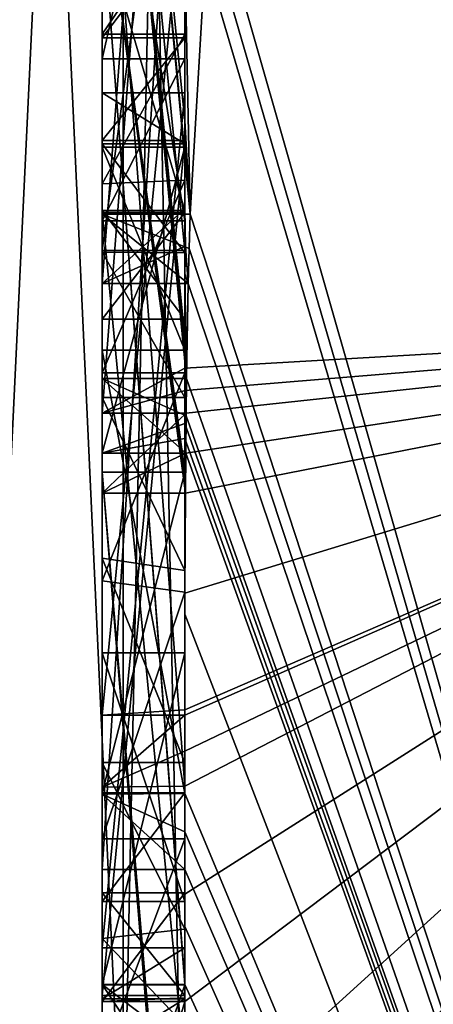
# Model space of a CAD drawing. Extents: x -23 to 700, y -1999 to -1.
# Tile 4 of 224: x -4.8 to -3.8, y -1989.21 to -1986.83. Entities that reach past the tile are written whole.
import ezdxf

# ---------------------------------------------------------------- set-up
doc = ezdxf.new("R2010")
doc.units = 0
doc.header["$LTSCALE"] = 5.485125
for name, color, linetype in [('1400', 7, 'CONTINUOUS'), ('1405', 7, 'CONTINUOUS'), ('1406', 7, 'CONTINUOUS'), ('1421', 7, 'CONTINUOUS'), ('1422', 7, 'CONTINUOUS'), ('1423', 7, 'CONTINUOUS'), ('1424', 7, 'CONTINUOUS'), ('1425', 7, 'CONTINUOUS'), ('1426', 7, 'CONTINUOUS'), ('1427', 7, 'CONTINUOUS'), ('1428', 7, 'CONTINUOUS'), ('1429', 7, 'CONTINUOUS'), ('1430', 7, 'CONTINUOUS'), ('1432', 7, 'CONTINUOUS'), ('1433', 7, 'CONTINUOUS'), ('1435', 7, 'CONTINUOUS'), ('1436', 7, 'CONTINUOUS'), ('1440', 7, 'CONTINUOUS'), ('1442', 7, 'CONTINUOUS'), ('1443', 7, 'CONTINUOUS'), ('1444', 7, 'CONTINUOUS'), ('1445', 7, 'CONTINUOUS'), ('1447', 7, 'CONTINUOUS'), ('1448', 7, 'CONTINUOUS'), ('1482', 7, 'CONTINUOUS'), ('1483', 7, 'CONTINUOUS'), ('1530', 7, 'CONTINUOUS'), ('1531', 7, 'CONTINUOUS'), ('1532', 7, 'CONTINUOUS'), ('1533', 7, 'CONTINUOUS'), ('1534', 7, 'CONTINUOUS'), ('1537', 7, 'CONTINUOUS'), ('1545', 7, 'CONTINUOUS'), ('1546', 7, 'CONTINUOUS'), ('1547', 7, 'CONTINUOUS'), ('1548', 7, 'CONTINUOUS'), ('1549', 7, 'CONTINUOUS'), ('1550', 7, 'CONTINUOUS'), ('1551', 7, 'CONTINUOUS'), ('1552', 7, 'CONTINUOUS'), ('1553', 7, 'CONTINUOUS'), ('1554', 7, 'CONTINUOUS'), ('1555', 7, 'CONTINUOUS'), ('1556', 7, 'CONTINUOUS'), ('1557', 7, 'CONTINUOUS'), ('1558', 7, 'CONTINUOUS'), ('1559', 7, 'CONTINUOUS'), ('1560', 7, 'CONTINUOUS'), ('1561', 7, 'CONTINUOUS'), ('1562', 7, 'CONTINUOUS'), ('1563', 7, 'CONTINUOUS'), ('1567', 7, 'CONTINUOUS'), ('1568', 7, 'CONTINUOUS'), ('1569', 7, 'CONTINUOUS'), ('1570', 7, 'CONTINUOUS'), ('1571', 7, 'CONTINUOUS'), ('1572', 7, 'CONTINUOUS')]:
    doc.layers.add(name, color=color, linetype=linetype)

msp = doc.modelspace()

# ---------------------------------------------------------------- linework, layer by layer
at = {"layer": '1400', "linetype": 'CONTINUOUS'}
for points in [[(-4.4, -1985.1824, 10.1674), (-4.4, -1982.471, 14.7638), (-4.4, -1990.0213, 1.6862), (-4.4, -1985.1824, 10.1674)], [(-4.4, -1987.9233, -5.4201), (-4.4, -1988.7004, -4.0741), (-4.4, -1982.471, -14.7638), (-4.4, -1987.9233, -5.4201)], [(-4.4, -1982.471, -14.7638), (-4.4, -1988.7004, -4.0741), (-4.4, -1990.0213, -1.6862), (-4.4, -1982.471, -14.7638)], [(-4.4, -1986.8623, -7.2577), (-4.4, -1987.9233, -5.4201), (-4.4, -1982.471, -14.7638), (-4.4, -1986.8623, -7.2577)], [(-4.4, -1986.5668, -7.7696), (-4.4, -1986.8623, -7.2577), (-4.4, -1982.471, -14.7638), (-4.4, -1986.5668, -7.7696)], [(-4.4, -1987.6713, 11.6044), (-4.4, -1983.1573, 15.9926), (-4.4, -1985.1824, 10.1674), (-4.4, -1987.6713, 11.6044)], [(-4.4, -1987.2856, -12.1078), (-4.4, -1985.5888, -9.4636), (-4.4, -1984.868, -10.712), (-4.4, -1987.2856, -12.1078)], [(-4.4, -1987.0722, -12.3725), (-4.4, -1985.0701, -11.2166), (-4.4, -1986.6649, -12.8527), (-4.4, -1987.0722, -12.3725)], [(-4.4, -1985.3536, 9.871), (-4.4, -1985.1824, 10.1674), (-4.4, -1990.0213, 1.6862), (-4.4, -1985.3536, 9.871)], [(-4.4, -1987.3864, 11.0446), (-4.4, -1985.3536, 9.871), (-4.4, -1985.8936, 8.9356), (-4.4, -1987.3864, 11.0446)], [(-4.4, -1985.8936, 8.9356), (-4.4, -1985.3536, 9.871), (-4.4, -1990.0213, 1.6862), (-4.4, -1985.8936, 8.9356)], [(-4.4, -1987.5981, -11.7025), (-4.4, -1985.5888, -9.4636), (-4.4, -1987.4432, -11.9061), (-4.4, -1987.5981, -11.7025)], [(-4.4, -1987.4432, -11.9061), (-4.4, -1985.5888, -9.4636), (-4.4, -1987.2856, -12.1078), (-4.4, -1987.4432, -11.9061)], [(-4.4, -1988.8863, -9.752), (-4.4, -1986.5668, -7.7696), (-4.4, -1985.7982, -9.1008), (-4.4, -1988.8863, -9.752)], [(-4.4, -1986.0881, 8.5986), (-4.4, -1985.8936, 8.9356), (-4.4, -1990.0213, 1.6862), (-4.4, -1986.0881, 8.5986)], [(-4.4, -1986.9225, -10.4447), (-4.4, -1987.3148, -9.7653), (-4.4, -1986.0428, -9.4851), (-4.4, -1986.9225, -10.4447)], [(-4.4, -1988.6844, 10.0976), (-4.4, -1986.0881, 8.5986), (-4.4, -1986.8713, 7.8502), (-4.4, -1988.6844, 10.0976)], [(-4.4, -1986.8713, 7.8502), (-4.4, -1986.0881, 8.5986), (-4.4, -1986.608, 7.6982), (-4.4, -1986.8713, 7.8502)], [(-4.4, -1986.608, 7.6982), (-4.4, -1986.0881, 8.5986), (-4.4, -1990.0213, 1.6862), (-4.4, -1986.608, 7.6982)], [(-4.4, -1987.9214, 11.2588), (-4.4, -1986.4607, 9.2163), (-4.4, -1988.4993, 10.3934), (-4.4, -1987.9214, 11.2588)], [(-4.4, -1989.158, -9.2656), (-4.4, -1986.5668, -7.7696), (-4.4, -1989.024, -9.5097), (-4.4, -1989.158, -9.2656)], [(-4.4, -1989.024, -9.5097), (-4.4, -1986.5668, -7.7696), (-4.4, -1988.8863, -9.752), (-4.4, -1989.024, -9.5097)], [(-4.4, -1987.2894, 6.5179), (-4.4, -1986.608, 7.6982), (-4.4, -1990.0213, 1.6862), (-4.4, -1987.2894, 6.5179)], [(-4.4, -1987.2164, -6.8471), (-4.4, -1987.9233, -5.4201), (-4.4, -1986.8623, -7.2577), (-4.4, -1987.2164, -6.8471)], [(-4.4, -1987.1201, 7.4194), (-4.4, -1988.6844, 10.0976), (-4.4, -1986.8713, 7.8502), (-4.4, -1987.1201, 7.4194)], [(-4.4, -1987.0044, -7.6196), (-4.4, -1989.0759, -8.8156), (-4.4, -1987.1278, -7.406), (-4.4, -1987.0044, -7.6196)], [(-4.4, -1988.9428, 9.0462), (-4.4, -1988.6844, 10.0976), (-4.4, -1987.1201, 7.4194), (-4.4, -1988.9428, 9.0462)], [(-4.4, -1989.1915, 8.6153), (-4.4, -1988.9428, 9.0462), (-4.4, -1987.1201, 7.4194), (-4.4, -1989.1915, 8.6153)], [(-4.4, -1987.1278, -7.406), (-4.4, -1989.0759, -8.8156), (-4.4, -1987.3925, -7.1131), (-4.4, -1987.1278, -7.406)], [(-4.4, -1987.1358, -10.6833), (-4.4, -1987.8058, -11.4205), (-4.4, -1987.6281, -9.8308), (-4.4, -1987.1358, -10.6833)], [(-4.4, -1987.6825, -6.6419), (-4.4, -1987.9233, -5.4201), (-4.4, -1987.2164, -6.8471), (-4.4, -1987.6825, -6.6419)], [(-4.4, -1987.5527, 6.67), (-4.4, -1987.2894, 6.5179), (-4.4, -1990.0213, 1.6862), (-4.4, -1987.5527, 6.67)], [(-4.4, -1987.2944, 7.1174), (-4.4, -1987.5527, 6.67), (-4.4, -1989.3659, 8.3134), (-4.4, -1987.2944, 7.1174)], [(-4.4, -1987.3925, -7.1131), (-4.4, -1989.0759, -8.8156), (-4.4, -1987.7428, -6.9829), (-4.4, -1987.3925, -7.1131)], [(-4.4, -1989.3659, 8.3134), (-4.4, -1987.5527, 6.67), (-4.4, -1990.0213, 1.6862), (-4.4, -1989.3659, 8.3134)], [(-4.4, -1987.6281, -9.8308), (-4.4, -1987.8058, -11.4205), (-4.4, -1988.2671, -10.7532), (-4.4, -1987.6281, -9.8308)], [(-4.4, -1988.7017, -10.0683), (-4.4, -1987.6281, -9.8308), (-4.4, -1988.2671, -10.7532), (-4.4, -1988.7017, -10.0683)], [(-4.4, -1988.2139, -6.6461), (-4.4, -1987.9233, -5.4201), (-4.4, -1987.6825, -6.6419), (-4.4, -1988.2139, -6.6461)], [(-4.4, -1987.7428, -6.9829), (-4.4, -1989.0759, -8.8156), (-4.4, -1988.1618, -7.0093), (-4.4, -1987.7428, -6.9829)], [(-4.4, -1988.2162, 10.8298), (-4.4, -1987.9214, 11.2588), (-4.4, -1988.4993, 10.3934), (-4.4, -1988.2162, 10.8298)], [(-4.4, -1990.2826, -6.7822), (-4.4, -1987.9233, -5.4201), (-4.4, -1989.9704, -7.5706), (-4.4, -1990.2826, -6.7822)], [(-4.4, -1989.9704, -7.5706), (-4.4, -1987.9233, -5.4201), (-4.4, -1989.3232, -7.2874), (-4.4, -1989.9704, -7.5706)], [(-4.4, -1989.3232, -7.2874), (-4.4, -1987.9233, -5.4201), (-4.4, -1988.8118, -6.8832), (-4.4, -1989.3232, -7.2874)], [(-4.4, -1988.8118, -6.8832), (-4.4, -1987.9233, -5.4201), (-4.4, -1988.2139, -6.6461), (-4.4, -1988.8118, -6.8832)], [(-4.4, -1988.1618, -7.0093), (-4.4, -1989.0759, -8.8156), (-4.4, -1988.6269, -7.2036), (-4.4, -1988.1618, -7.0093)], [(-4.4, -1988.3609, -5.2701), (-4.4, -1989.1656, -5.7347), (-4.4, -1988.9637, -4.2261), (-4.4, -1988.3609, -5.2701)], [(-4.4, -1988.6269, -7.2036), (-4.4, -1989.0759, -8.8156), (-4.4, -1989.0302, -7.509), (-4.4, -1988.6269, -7.2036)], [(-4.4, -1988.946, 9.648), (-4.4, -1988.6844, 10.0976), (-4.4, -1988.9428, 9.0462), (-4.4, -1988.946, 9.648)], [(-4.4, -1988.7004, -4.0741), (-4.4, -1988.9637, -4.2261), (-4.4, -1990.0213, -1.6862), (-4.4, -1988.7004, -4.0741)], [(-4.4, -1989.197, 9.193), (-4.4, -1988.946, 9.648), (-4.4, -1988.9428, 9.0462), (-4.4, -1989.197, 9.193)], [(-4.4, -1989.745, -4.7312), (-4.4, -1990.0083, -4.8832), (-4.4, -1988.9637, -4.2261), (-4.4, -1989.745, -4.7312)], [(-4.4, -1988.9637, -4.2261), (-4.4, -1990.0083, -4.8832), (-4.4, -1990.0213, -1.6862), (-4.4, -1988.9637, -4.2261)], [(-4.4, -1989.1656, -5.7347), (-4.4, -1989.745, -4.7312), (-4.4, -1988.9637, -4.2261), (-4.4, -1989.1656, -5.7347)], [(-4.4, -1989.0302, -7.509), (-4.4, -1989.0759, -8.8156), (-4.4, -1989.1992, -8.602), (-4.4, -1989.0302, -7.509)], [(-4.4, -1989.2635, -7.8578), (-4.4, -1989.0302, -7.509), (-4.4, -1989.1992, -8.602), (-4.4, -1989.2635, -7.8578)], [(-4.4, -1989.323, -8.2323), (-4.4, -1989.2635, -7.8578), (-4.4, -1989.1992, -8.602), (-4.4, -1989.323, -8.2323)]]:
    msp.add_3dface(points, dxfattribs=at)
at = {"layer": '1405', "linetype": 'CONTINUOUS'}
for points in [[(-2.1949, -1987.544, -15.544), (-4.4, -1972.1257, -19.4998), (-2.1949, -1972, -21.9825), (-2.1949, -1987.544, -15.544)], [(-4.4, -1979.6608, -17.9321), (-4.4, -1972.1257, -19.4998), (-2.1949, -1987.544, -15.544), (-4.4, -1979.6608, -17.9321)], [(-4.4, -1986.0038, -13.5699), (-4.4, -1979.6608, -17.9321), (-2.1949, -1987.544, -15.544), (-4.4, -1986.0038, -13.5699)], [(-4.3341, -1986.5125, -13.8636), (-4.4, -1986.0038, -13.5699), (-2.1949, -1987.544, -15.544), (-4.3341, -1986.5125, -13.8636)], [(-4.3429, -1986.5961, -13.7189), (-4.3341, -1986.5125, -13.8636), (-2.1949, -1993.9825), (-4.3429, -1986.5961, -13.7189)], [(-2.1949, -1993.9825), (-4.3341, -1986.5125, -13.8636), (-2.1949, -1987.544, -15.544), (-2.1949, -1993.9825)], [(-4.3508, -1986.6805, -13.5727), (-4.3429, -1986.5961, -13.7189), (-2.1949, -1993.9825), (-4.3508, -1986.6805, -13.5727)], [(-4.4, -1987.0722, -12.3725), (-4.4, -1986.6649, -12.8527), (-4.3867, -1987.2981, -12.5029), (-4.4, -1987.0722, -12.3725)], [(-4.4, -1986.6649, -12.8527), (-4.3508, -1986.6805, -13.5727), (-4.3867, -1987.2981, -12.5029), (-4.4, -1986.6649, -12.8527)], [(-4.3867, -1987.2981, -12.5029), (-4.3508, -1986.6805, -13.5727), (-2.1949, -1993.9825), (-4.3867, -1987.2981, -12.5029)], [(-4.3967, -1987.1853, -12.4378), (-4.4, -1987.0722, -12.3725), (-4.3867, -1987.2981, -12.5029), (-4.3967, -1987.1853, -12.4378)], [(-4.4, -1987.4432, -11.9061), (-4.4, -1987.2856, -12.1078), (-4.3979, -1987.376, -12.1599), (-4.4, -1987.4432, -11.9061)], [(-4.3893, -1987.3819, -12.3577), (-4.3867, -1987.2981, -12.5029), (-2.1949, -1993.9825), (-4.3893, -1987.3819, -12.3577)], [(-4.3915, -1987.4661, -12.212), (-4.4, -1987.4432, -11.9061), (-4.3979, -1987.376, -12.1599), (-4.3915, -1987.4661, -12.212)], [(-4.3915, -1987.4661, -12.212), (-4.3893, -1987.3819, -12.3577), (-2.1949, -1993.9825), (-4.3915, -1987.4661, -12.212)], [(-4.4, -1987.5981, -11.7025), (-4.4, -1987.4432, -11.9061), (-4.3989, -1987.6475, -11.7575), (-4.4, -1987.5981, -11.7025)], [(-4.4, -1987.4432, -11.9061), (-4.3915, -1987.4661, -12.212), (-4.3958, -1987.6968, -11.8124), (-4.4, -1987.4432, -11.9061)], [(-4.3989, -1987.6475, -11.7575), (-4.4, -1987.4432, -11.9061), (-4.3958, -1987.6968, -11.8124), (-4.3989, -1987.6475, -11.7575)], [(-4.3958, -1987.6968, -11.8124), (-4.3915, -1987.4661, -12.212), (-2.1949, -1993.9825), (-4.3958, -1987.6968, -11.8124)], [(-4.3969, -1987.787, -11.656), (-4.3958, -1987.6968, -11.8124), (-2.1949, -1993.9825), (-4.3969, -1987.787, -11.656)], [(-4.3978, -1987.8775, -11.4994), (-4.3969, -1987.787, -11.656), (-2.1949, -1993.9825), (-4.3978, -1987.8775, -11.4994)], [(-4.4, -1988.2671, -10.7532), (-4.4, -1987.8058, -11.4205), (-2.1949, -1993.9825), (-4.4, -1988.2671, -10.7532)], [(-4.4, -1987.8058, -11.4205), (-4.3995, -1987.8416, -11.46), (-2.1949, -1993.9825), (-4.4, -1987.8058, -11.4205)], [(-4.3995, -1987.8416, -11.46), (-4.3978, -1987.8775, -11.4994), (-2.1949, -1993.9825), (-4.3995, -1987.8416, -11.46)], [(-4.4, -1988.7017, -10.0683), (-4.4, -1988.2671, -10.7532), (-2.1949, -1993.9825), (-4.4, -1988.7017, -10.0683)], [(-4.4, -1988.7949, -9.9103), (-4.4, -1988.7017, -10.0683), (-2.1949, -1993.9825), (-4.4, -1988.7949, -9.9103)], [(-4.4, -1988.8863, -9.752), (-4.4, -1988.7949, -9.9103), (-2.1949, -1993.9825), (-4.4, -1988.8863, -9.752)], [(-4.4, -1989.024, -9.5097), (-4.4, -1988.8863, -9.752), (-2.1949, -1993.9825), (-4.4, -1989.024, -9.5097)], [(-4.4, -1989.158, -9.2656), (-4.4, -1989.024, -9.5097), (-4.4, -1989.1649, -9.2696), (-4.4, -1989.158, -9.2656)], [(-4.4, -1989.1649, -9.2696), (-4.4, -1989.024, -9.5097), (-2.1949, -1993.9825), (-4.4, -1989.1649, -9.2696)], [(-4.3999, -1989.3164, -9.0071), (-4.4, -1989.1649, -9.2696), (-2.1949, -1993.9825), (-4.3999, -1989.3164, -9.0071)]]:
    msp.add_3dface(points, dxfattribs=at)
at = {"layer": '1406', "linetype": 'CONTINUOUS'}
for points in [[(-2.1949, -1972, 21.9825), (-4.4, -1983.1573, 15.9926), (-2.1949, -1987.544, 15.544), (-2.1949, -1972, 21.9825)], [(-4.4, -1983.1573, 15.9926), (-4.4, -1987.6713, 11.6044), (-2.1949, -1987.544, 15.544), (-4.4, -1983.1573, 15.9926)], [(-4.4, -1988.2162, 10.8298), (-4.4, -1988.4993, 10.3934), (-2.1949, -1987.544, 15.544), (-4.4, -1988.2162, 10.8298)], [(-4.4, -1988.2162, 10.8298), (-2.1949, -1987.544, 15.544), (-4.3985, -1987.974, 11.3323), (-4.4, -1988.2162, 10.8298)], [(-2.1949, -1987.544, 15.544), (-4.4, -1987.6713, 11.6044), (-4.3992, -1987.7259, 11.6359), (-2.1949, -1987.544, 15.544)], [(-4.4, -1988.6844, 10.0976), (-4.4, -1988.946, 9.648), (-2.1949, -1987.544, 15.544), (-4.4, -1988.6844, 10.0976)], [(-4.4, -1988.6844, 10.0976), (-2.1949, -1987.544, 15.544), (-4.4, -1988.599, 10.2496), (-4.4, -1988.6844, 10.0976)], [(-2.1949, -1987.544, 15.544), (-4.4, -1988.946, 9.648), (-4.4, -1989.2061, 9.1982), (-2.1949, -1987.544, 15.544)], [(-4.4, -1991.0336, 4.2391), (-4.4, -1991.5), (-2.1949, -1987.544, 15.544), (-4.4, -1991.0336, 4.2391)], [(-4.4, -1991.0336, 4.2391), (-2.1949, -1987.544, 15.544), (-4.3979, -1989.8875, 8.0179), (-4.4, -1991.0336, 4.2391)], [(-4.4, -1991.5), (-3.7691, -1993.1602), (-2.1949, -1987.544, 15.544), (-4.4, -1991.5)], [(-4.3996, -1989.5472, 8.6073), (-2.1949, -1987.544, 15.544), (-4.4, -1989.2061, 9.1982), (-4.3996, -1989.5472, 8.6073)], [(-4.4, -1988.599, 10.2496), (-2.1949, -1987.544, 15.544), (-4.4, -1988.5119, 10.4006), (-4.4, -1988.599, 10.2496)], [(-4.4, -1988.5119, 10.4006), (-2.1949, -1987.544, 15.544), (-4.4, -1988.4993, 10.3934), (-4.4, -1988.5119, 10.4006)], [(-4.3979, -1989.8875, 8.0179), (-2.1949, -1987.544, 15.544), (-4.3996, -1989.5472, 8.6073), (-4.3979, -1989.8875, 8.0179)], [(-4.3969, -1987.7805, 11.6674), (-2.1949, -1987.544, 15.544), (-4.3992, -1987.7259, 11.6359), (-4.3969, -1987.7805, 11.6674)], [(-4.3985, -1987.974, 11.3323), (-2.1949, -1987.544, 15.544), (-4.3978, -1987.8771, 11.5), (-4.3985, -1987.974, 11.3323)], [(-4.3978, -1987.8771, 11.5), (-2.1949, -1987.544, 15.544), (-4.3969, -1987.7805, 11.6674), (-4.3978, -1987.8771, 11.5)], [(-4.4, -1987.9214, 11.2588), (-4.4, -1988.2162, 10.8298), (-4.3985, -1987.974, 11.3323), (-4.4, -1987.9214, 11.2588)], [(-4.3996, -1987.9477, 11.2955), (-4.4, -1987.9214, 11.2588), (-4.3985, -1987.974, 11.3323), (-4.3996, -1987.9477, 11.2955)], [(-4.4, -1989.2061, 9.1982), (-4.4, -1988.946, 9.648), (-4.4, -1989.197, 9.193), (-4.4, -1989.2061, 9.1982)]]:
    msp.add_3dface(points, dxfattribs=at)
at = {"layer": '1421', "linetype": 'CONTINUOUS'}
for points in [[(-4.6, -1987.7805, 11.6674), (-4.6, -1985.1824, 10.1674), (-4.6, -1985.3536, 9.871), (-4.6, -1987.7805, 11.6674)], [(-4.6, -1987.3864, 11.0446), (-4.6, -1987.7805, 11.6674), (-4.6, -1985.3536, 9.871), (-4.6, -1987.3864, 11.0446)], [(-4.6, -1986.4607, 9.2163), (-4.6, -1987.974, 11.3323), (-4.6, -1985.8936, 8.9356), (-4.6, -1986.4607, 9.2163)], [(-4.6, -1985.8936, 8.9356), (-4.6, -1987.974, 11.3323), (-4.6, -1987.3864, 11.0446), (-4.6, -1985.8936, 8.9356)], [(-4.6, -1988.5119, 10.4006), (-4.6, -1986.4607, 9.2163), (-4.6, -1986.0881, 8.5986), (-4.6, -1988.5119, 10.4006)], [(-4.6, -1988.6862, 10.0986), (-4.6, -1988.5119, 10.4006), (-4.6, -1986.0881, 8.5986), (-4.6, -1988.6862, 10.0986)], [(-4.6, -1986.608, 7.6982), (-4.6, -1987.2894, 6.5179), (-4.6, -1986.8713, 7.8502), (-4.6, -1986.608, 7.6982)], [(-4.6, -1986.8713, 7.8502), (-4.6, -1987.2894, 6.5179), (-4.6, -1987.1201, 7.4194), (-4.6, -1986.8713, 7.8502)], [(-4.6, -1987.2894, 6.5179), (-4.6, -1987.2944, 7.1174), (-4.6, -1987.1201, 7.4194), (-4.6, -1987.2894, 6.5179)], [(-4.6, -1987.1201, 7.4194), (-4.6, -1987.2944, 7.1174), (-4.6, -1989.1915, 8.6153), (-4.6, -1987.1201, 7.4194)], [(-4.6, -1987.5527, 6.67), (-4.6, -1987.2944, 7.1174), (-4.6, -1987.2894, 6.5179), (-4.6, -1987.5527, 6.67)], [(-4.6, -1987.2944, 7.1174), (-4.6, -1989.3659, 8.3134), (-4.6, -1989.1915, 8.6153), (-4.6, -1987.2944, 7.1174)], [(-4.6, -1987.974, 11.3323), (-4.6, -1987.7805, 11.6674), (-4.6, -1987.3864, 11.0446), (-4.6, -1987.974, 11.3323)], [(-4.6, -1989.2061, 9.1982), (-4.6, -1988.9428, 9.0462), (-4.6, -1989.1915, 8.6153), (-4.6, -1989.2061, 9.1982)], [(-4.6, -1989.3659, 8.3134), (-4.6, -1989.2061, 9.1982), (-4.6, -1989.1915, 8.6153), (-4.6, -1989.3659, 8.3134)], [(-4.6, -1989.8875, 8.0179), (-4.6, -1989.2061, 9.1982), (-4.6, -1989.6242, 7.8659), (-4.6, -1989.8875, 8.0179)], [(-4.6, -1989.6242, 7.8659), (-4.6, -1989.2061, 9.1982), (-4.6, -1989.3659, 8.3134), (-4.6, -1989.6242, 7.8659)]]:
    msp.add_3dface(points, dxfattribs=at)
at = {"layer": '1422', "linetype": 'CONTINUOUS'}
for points in [[(-4.4, -1987.1201, 7.4194), (-4.4, -1986.8713, 7.8502), (-4.6, -1987.1201, 7.4194), (-4.4, -1987.1201, 7.4194)], [(-4.4, -1986.8713, 7.8502), (-4.6, -1986.8713, 7.8502), (-4.6, -1987.1201, 7.4194), (-4.4, -1986.8713, 7.8502)]]:
    msp.add_3dface(points, dxfattribs=at)
at = {"layer": '1423', "linetype": 'CONTINUOUS'}
for points in [[(-4.4, -1989.1915, 8.6153), (-4.4, -1987.1201, 7.4194), (-4.6, -1989.1915, 8.6153), (-4.4, -1989.1915, 8.6153)], [(-4.4, -1987.1201, 7.4194), (-4.6, -1987.1201, 7.4194), (-4.6, -1989.1915, 8.6153), (-4.4, -1987.1201, 7.4194)]]:
    msp.add_3dface(points, dxfattribs=at)
at = {"layer": '1424', "linetype": 'CONTINUOUS'}
for points in [[(-4.4, -1988.9428, 9.0462), (-4.4, -1989.1915, 8.6153), (-4.6, -1988.9428, 9.0462), (-4.4, -1988.9428, 9.0462)], [(-4.6, -1988.9428, 9.0462), (-4.4, -1989.1915, 8.6153), (-4.6, -1989.1915, 8.6153), (-4.6, -1988.9428, 9.0462)]]:
    msp.add_3dface(points, dxfattribs=at)
at = {"layer": '1425', "linetype": 'CONTINUOUS'}
for points in [[(-4.4, -1989.197, 9.193), (-4.4, -1988.9428, 9.0462), (-4.6, -1989.2061, 9.1982), (-4.4, -1989.197, 9.193)], [(-4.4, -1988.9428, 9.0462), (-4.6, -1988.9428, 9.0462), (-4.6, -1989.2061, 9.1982), (-4.4, -1988.9428, 9.0462)], [(-4.4, -1989.2061, 9.1982), (-4.4, -1989.197, 9.193), (-4.6, -1989.2061, 9.1982), (-4.4, -1989.2061, 9.1982)]]:
    msp.add_3dface(points, dxfattribs=at)
at = {"layer": '1426', "linetype": 'CONTINUOUS'}
for points in [[(-4.3978, -1987.8771, 11.5), (-4.3969, -1987.7805, 11.6674), (-4.6, -1987.974, 11.3323), (-4.3978, -1987.8771, 11.5)], [(-4.3969, -1987.7805, 11.6674), (-4.6, -1987.7805, 11.6674), (-4.6, -1987.974, 11.3323), (-4.3969, -1987.7805, 11.6674)], [(-4.3985, -1987.974, 11.3323), (-4.3978, -1987.8771, 11.5), (-4.6, -1987.974, 11.3323), (-4.3985, -1987.974, 11.3323)]]:
    msp.add_3dface(points, dxfattribs=at)
at = {"layer": '1427', "linetype": 'CONTINUOUS'}
for points in [[(-4.4, -1986.4607, 9.2163), (-4.4, -1987.9214, 11.2588), (-4.6, -1986.4607, 9.2163), (-4.4, -1986.4607, 9.2163)], [(-4.4, -1987.9214, 11.2588), (-4.3996, -1987.9477, 11.2955), (-4.6, -1986.4607, 9.2163), (-4.4, -1987.9214, 11.2588)], [(-4.3996, -1987.9477, 11.2955), (-4.3985, -1987.974, 11.3323), (-4.6, -1986.4607, 9.2163), (-4.3996, -1987.9477, 11.2955)], [(-4.3985, -1987.974, 11.3323), (-4.6, -1987.974, 11.3323), (-4.6, -1986.4607, 9.2163), (-4.3985, -1987.974, 11.3323)]]:
    msp.add_3dface(points, dxfattribs=at)
at = {"layer": '1428', "linetype": 'CONTINUOUS'}
for points in [[(-4.4, -1988.4993, 10.3934), (-4.4, -1986.4607, 9.2163), (-4.6, -1988.5119, 10.4006), (-4.4, -1988.4993, 10.3934)], [(-4.4, -1986.4607, 9.2163), (-4.6, -1986.4607, 9.2163), (-4.6, -1988.5119, 10.4006), (-4.4, -1986.4607, 9.2163)], [(-4.4, -1988.5119, 10.4006), (-4.4, -1988.4993, 10.3934), (-4.6, -1988.5119, 10.4006), (-4.4, -1988.5119, 10.4006)]]:
    msp.add_3dface(points, dxfattribs=at)
at = {"layer": '1429', "linetype": 'CONTINUOUS'}
for points in [[(-4.4, -1988.599, 10.2496), (-4.4, -1988.5119, 10.4006), (-4.6, -1988.6862, 10.0986), (-4.4, -1988.599, 10.2496)], [(-4.4, -1988.5119, 10.4006), (-4.6, -1988.5119, 10.4006), (-4.6, -1988.6862, 10.0986), (-4.4, -1988.5119, 10.4006)], [(-4.4, -1988.6844, 10.0976), (-4.4, -1988.599, 10.2496), (-4.6, -1988.6862, 10.0986), (-4.4, -1988.6844, 10.0976)]]:
    msp.add_3dface(points, dxfattribs=at)
at = {"layer": '1430', "linetype": 'CONTINUOUS'}
for points in [[(-4.4, -1986.0881, 8.5986), (-4.4, -1988.6844, 10.0976), (-4.6, -1986.0881, 8.5986), (-4.4, -1986.0881, 8.5986)], [(-4.4, -1988.6844, 10.0976), (-4.6, -1988.6862, 10.0986), (-4.6, -1986.0881, 8.5986), (-4.4, -1988.6844, 10.0976)]]:
    msp.add_3dface(points, dxfattribs=at)
at = {"layer": '1432', "linetype": 'CONTINUOUS'}
for points in [[(-4.4, -1987.3864, 11.0446), (-4.4, -1985.8936, 8.9356), (-4.6, -1987.3864, 11.0446), (-4.4, -1987.3864, 11.0446)], [(-4.4, -1985.8936, 8.9356), (-4.6, -1985.8936, 8.9356), (-4.6, -1987.3864, 11.0446), (-4.4, -1985.8936, 8.9356)]]:
    msp.add_3dface(points, dxfattribs=at)
at = {"layer": '1433', "linetype": 'CONTINUOUS'}
for points in [[(-4.4, -1985.3536, 9.871), (-4.4, -1987.3864, 11.0446), (-4.6, -1985.3536, 9.871), (-4.4, -1985.3536, 9.871)], [(-4.4, -1987.3864, 11.0446), (-4.6, -1987.3864, 11.0446), (-4.6, -1985.3536, 9.871), (-4.4, -1987.3864, 11.0446)]]:
    msp.add_3dface(points, dxfattribs=at)
at = {"layer": '1435', "linetype": 'CONTINUOUS'}
for points in [[(-4.4, -1987.6713, 11.6044), (-4.4, -1985.1824, 10.1674), (-4.6, -1987.7805, 11.6674), (-4.4, -1987.6713, 11.6044)], [(-4.4, -1985.1824, 10.1674), (-4.6, -1985.1824, 10.1674), (-4.6, -1987.7805, 11.6674), (-4.4, -1985.1824, 10.1674)], [(-4.3992, -1987.7259, 11.6359), (-4.4, -1987.6713, 11.6044), (-4.6, -1987.7805, 11.6674), (-4.3992, -1987.7259, 11.6359)], [(-4.3969, -1987.7805, 11.6674), (-4.3992, -1987.7259, 11.6359), (-4.6, -1987.7805, 11.6674), (-4.3969, -1987.7805, 11.6674)]]:
    msp.add_3dface(points, dxfattribs=at)
at = {"layer": '1436', "linetype": 'CONTINUOUS'}
for points in [[(-4.6, -1987.4661, -12.212), (-4.6, -1984.868, -10.712), (-4.6, -1985.0701, -11.2166), (-4.6, -1987.4661, -12.212)], [(-4.6, -1987.2981, -12.5029), (-4.6, -1987.4661, -12.212), (-4.6, -1985.0701, -11.2166), (-4.6, -1987.2981, -12.5029)], [(-4.6, -1985.5888, -9.4636), (-4.6, -1987.6968, -11.8124), (-4.6, -1986.9225, -10.4447), (-4.6, -1985.5888, -9.4636)], [(-4.6, -1986.0428, -9.4851), (-4.6, -1985.5888, -9.4636), (-4.6, -1986.9225, -10.4447), (-4.6, -1986.0428, -9.4851)], [(-4.6, -1988.8863, -9.752), (-4.6, -1985.7982, -9.1008), (-4.6, -1988.7035, -10.0687), (-4.6, -1988.8863, -9.752)], [(-4.6, -1988.7035, -10.0687), (-4.6, -1985.7982, -9.1008), (-4.6, -1987.6281, -9.8308), (-4.6, -1988.7035, -10.0687)], [(-4.6, -1987.6281, -9.8308), (-4.6, -1985.7982, -9.1008), (-4.6, -1987.3148, -9.7653), (-4.6, -1987.6281, -9.8308)], [(-4.6, -1987.3148, -9.7653), (-4.6, -1985.7982, -9.1008), (-4.6, -1986.0428, -9.4851), (-4.6, -1987.3148, -9.7653)], [(-4.6, -1986.5668, -7.7696), (-4.6, -1989.1649, -9.2696), (-4.6, -1989.0759, -8.8156), (-4.6, -1986.5668, -7.7696)], [(-4.6, -1986.8623, -7.2577), (-4.6, -1986.5668, -7.7696), (-4.6, -1987.0044, -7.6196), (-4.6, -1986.8623, -7.2577)], [(-4.6, -1986.5668, -7.7696), (-4.6, -1989.0759, -8.8156), (-4.6, -1987.0044, -7.6196), (-4.6, -1986.5668, -7.7696)], [(-4.6, -1987.2248, -6.8404), (-4.6, -1986.8623, -7.2577), (-4.6, -1987.3909, -7.1138), (-4.6, -1987.2248, -6.8404)], [(-4.6, -1987.3909, -7.1138), (-4.6, -1986.8623, -7.2577), (-4.6, -1987.1278, -7.406), (-4.6, -1987.3909, -7.1138)], [(-4.6, -1987.1278, -7.406), (-4.6, -1986.8623, -7.2577), (-4.6, -1987.0044, -7.6196), (-4.6, -1987.1278, -7.406)], [(-4.6, -1987.1358, -10.6833), (-4.6, -1987.6281, -9.8308), (-4.6, -1986.9225, -10.4447), (-4.6, -1987.1358, -10.6833)], [(-4.6, -1987.6281, -9.8308), (-4.6, -1987.3148, -9.7653), (-4.6, -1986.9225, -10.4447), (-4.6, -1987.6281, -9.8308)], [(-4.6, -1987.6968, -11.8124), (-4.6, -1987.1358, -10.6833), (-4.6, -1986.9225, -10.4447), (-4.6, -1987.6968, -11.8124)], [(-4.6, -1987.8775, -11.4994), (-4.6, -1987.1358, -10.6833), (-4.6, -1987.6968, -11.8124), (-4.6, -1987.8775, -11.4994)], [(-4.6, -1987.6825, -6.6419), (-4.6, -1987.2248, -6.8404), (-4.6, -1988.1316, -7.0018), (-4.6, -1987.6825, -6.6419)], [(-4.6, -1988.1316, -7.0018), (-4.6, -1987.2248, -6.8404), (-4.6, -1987.7428, -6.9829), (-4.6, -1988.1316, -7.0018)], [(-4.6, -1987.7428, -6.9829), (-4.6, -1987.2248, -6.8404), (-4.6, -1987.3909, -7.1138), (-4.6, -1987.7428, -6.9829)], [(-4.6, -1988.1869, -6.6399), (-4.6, -1987.6825, -6.6419), (-4.6, -1989.346, -7.3126), (-4.6, -1988.1869, -6.6399)], [(-4.6, -1989.346, -7.3126), (-4.6, -1987.6825, -6.6419), (-4.6, -1989.5904, -7.7501), (-4.6, -1989.346, -7.3126)], [(-4.6, -1989.5904, -7.7501), (-4.6, -1987.6825, -6.6419), (-4.6, -1988.6269, -7.2036), (-4.6, -1989.5904, -7.7501)], [(-4.6, -1988.6269, -7.2036), (-4.6, -1987.6825, -6.6419), (-4.6, -1988.1316, -7.0018), (-4.6, -1988.6269, -7.2036)], [(-4.6, -1987.9233, -5.4201), (-4.6, -1990.5214, -6.9201), (-4.6, -1990.4324, -6.4661), (-4.6, -1987.9233, -5.4201)], [(-4.6, -1988.7004, -4.0741), (-4.6, -1987.9233, -5.4201), (-4.6, -1988.9637, -4.2261), (-4.6, -1988.7004, -4.0741)], [(-4.6, -1988.9637, -4.2261), (-4.6, -1987.9233, -5.4201), (-4.6, -1988.3609, -5.2701), (-4.6, -1988.9637, -4.2261)], [(-4.6, -1988.3609, -5.2701), (-4.6, -1987.9233, -5.4201), (-4.6, -1989.1656, -5.7347), (-4.6, -1988.3609, -5.2701)], [(-4.6, -1989.1656, -5.7347), (-4.6, -1987.9233, -5.4201), (-4.6, -1989.4289, -5.8867), (-4.6, -1989.1656, -5.7347)], [(-4.6, -1989.4289, -5.8867), (-4.6, -1987.9233, -5.4201), (-4.6, -1990.4324, -6.4661), (-4.6, -1989.4289, -5.8867)], [(-4.6, -1988.8118, -6.8832), (-4.6, -1988.1869, -6.6399), (-4.6, -1989.346, -7.3126), (-4.6, -1988.8118, -6.8832)], [(-4.6, -1989.0535, -7.5329), (-4.6, -1989.5904, -7.7501), (-4.6, -1988.6269, -7.2036), (-4.6, -1989.0535, -7.5329)], [(-4.6, -1989.2635, -7.8578), (-4.6, -1989.5904, -7.7501), (-4.6, -1989.0535, -7.5329), (-4.6, -1989.2635, -7.8578)], [(-4.6, -1989.1649, -9.2696), (-4.6, -1989.4678, -8.7448), (-4.6, -1989.0759, -8.8156), (-4.6, -1989.1649, -9.2696)], [(-4.6, -1989.0759, -8.8156), (-4.6, -1989.4678, -8.7448), (-4.6, -1989.1992, -8.602), (-4.6, -1989.0759, -8.8156)], [(-4.6, -1989.745, -4.7312), (-4.6, -1989.1656, -5.7347), (-4.6, -1990.0083, -4.8832), (-4.6, -1989.745, -4.7312)], [(-4.6, -1990.0083, -4.8832), (-4.6, -1989.1656, -5.7347), (-4.6, -1989.4289, -5.8867), (-4.6, -1990.0083, -4.8832)], [(-4.6, -1989.1992, -8.602), (-4.6, -1989.4678, -8.7448), (-4.6, -1989.324, -8.2239), (-4.6, -1989.1992, -8.602)]]:
    msp.add_3dface(points, dxfattribs=at)
at = {"layer": '1440', "linetype": 'CONTINUOUS'}
for points in [[(-4.4, -1987.2856, -12.1078), (-4.4, -1984.868, -10.712), (-4.6, -1987.4661, -12.212), (-4.4, -1987.2856, -12.1078)], [(-4.4, -1984.868, -10.712), (-4.6, -1984.868, -10.712), (-4.6, -1987.4661, -12.212), (-4.4, -1984.868, -10.712)], [(-4.3979, -1987.376, -12.1599), (-4.4, -1987.2856, -12.1078), (-4.6, -1987.4661, -12.212), (-4.3979, -1987.376, -12.1599)], [(-4.3915, -1987.4661, -12.212), (-4.3979, -1987.376, -12.1599), (-4.6, -1987.4661, -12.212), (-4.3915, -1987.4661, -12.212)]]:
    msp.add_3dface(points, dxfattribs=at)
at = {"layer": '1442', "linetype": 'CONTINUOUS'}
for points in [[(-4.4, -1988.8863, -9.752), (-4.4, -1985.7982, -9.1008), (-4.6, -1988.8863, -9.752), (-4.4, -1988.8863, -9.752)], [(-4.4, -1985.7982, -9.1008), (-4.6, -1985.7982, -9.1008), (-4.6, -1988.8863, -9.752), (-4.4, -1985.7982, -9.1008)]]:
    msp.add_3dface(points, dxfattribs=at)
at = {"layer": '1443', "linetype": 'CONTINUOUS'}
for points in [[(-4.4, -1987.2164, -6.8471), (-4.4, -1986.8623, -7.2577), (-4.6, -1987.2248, -6.8404), (-4.4, -1987.2164, -6.8471)], [(-4.4, -1986.8623, -7.2577), (-4.6, -1986.8623, -7.2577), (-4.6, -1987.2248, -6.8404), (-4.4, -1986.8623, -7.2577)], [(-4.4, -1987.6825, -6.6419), (-4.4, -1987.2164, -6.8471), (-4.6, -1987.6825, -6.6419), (-4.4, -1987.6825, -6.6419)], [(-4.4, -1987.2164, -6.8471), (-4.6, -1987.2248, -6.8404), (-4.6, -1987.6825, -6.6419), (-4.4, -1987.2164, -6.8471)]]:
    msp.add_3dface(points, dxfattribs=at)
at = {"layer": '1444', "linetype": 'CONTINUOUS'}
for points in [[(-4.4, -1988.2139, -6.6461), (-4.4, -1987.6825, -6.6419), (-4.6, -1988.1869, -6.6399), (-4.4, -1988.2139, -6.6461)], [(-4.4, -1987.6825, -6.6419), (-4.6, -1987.6825, -6.6419), (-4.6, -1988.1869, -6.6399), (-4.4, -1987.6825, -6.6419)], [(-4.4, -1988.2139, -6.6461), (-4.6, -1988.1869, -6.6399), (-4.6, -1988.8118, -6.8832), (-4.4, -1988.2139, -6.6461)], [(-4.4, -1988.8118, -6.8832), (-4.4, -1988.2139, -6.6461), (-4.6, -1988.8118, -6.8832), (-4.4, -1988.8118, -6.8832)]]:
    msp.add_3dface(points, dxfattribs=at)
at = {"layer": '1445', "linetype": 'CONTINUOUS'}
for points in [[(-4.4, -1989.3232, -7.2874), (-4.4, -1988.8118, -6.8832), (-4.6, -1989.346, -7.3126), (-4.4, -1989.3232, -7.2874)], [(-4.4, -1988.8118, -6.8832), (-4.6, -1988.8118, -6.8832), (-4.6, -1989.346, -7.3126), (-4.4, -1988.8118, -6.8832)]]:
    msp.add_3dface(points, dxfattribs=at)
at = {"layer": '1447', "linetype": 'CONTINUOUS'}
for points in [[(-4.4, -1989.1649, -9.2696), (-4.3999, -1989.3164, -9.0071), (-4.6, -1989.1649, -9.2696), (-4.4, -1989.1649, -9.2696)], [(-4.3999, -1989.3164, -9.0071), (-4.3998, -1989.4678, -8.7448), (-4.6, -1989.1649, -9.2696), (-4.3999, -1989.3164, -9.0071)], [(-4.6, -1989.1649, -9.2696), (-4.3998, -1989.4678, -8.7448), (-4.6, -1989.4678, -8.7448), (-4.6, -1989.1649, -9.2696)]]:
    msp.add_3dface(points, dxfattribs=at)
at = {"layer": '1448', "linetype": 'CONTINUOUS'}
for points in [[(-4.4, -1986.5668, -7.7696), (-4.4, -1989.158, -9.2656), (-4.6, -1986.5668, -7.7696), (-4.4, -1986.5668, -7.7696)], [(-4.4, -1989.158, -9.2656), (-4.4, -1989.1649, -9.2696), (-4.6, -1986.5668, -7.7696), (-4.4, -1989.158, -9.2656)], [(-4.4, -1989.1649, -9.2696), (-4.6, -1989.1649, -9.2696), (-4.6, -1986.5668, -7.7696), (-4.4, -1989.1649, -9.2696)]]:
    msp.add_3dface(points, dxfattribs=at)
at = {"layer": '1482', "linetype": 'CONTINUOUS'}
for points in [[(-4.9, -1989.5332, -1.5315), (-4.9, -1982.093, -14.4185), (-4.549, -1982.2017, -14.518), (-4.9, -1989.5332, -1.5315)], [(-4.549, -1989.6738, -1.5759), (-4.9, -1989.5332, -1.5315), (-4.549, -1982.2017, -14.518), (-4.549, -1989.6738, -1.5759)], [(-4.4, -1982.471, -14.7638), (-4.549, -1989.6738, -1.5759), (-4.549, -1982.2017, -14.518), (-4.4, -1982.471, -14.7638)], [(-4.4, -1982.471, -14.7638), (-4.4, -1990.0213, -1.6862), (-4.549, -1989.6738, -1.5759), (-4.4, -1982.471, -14.7638)]]:
    msp.add_3dface(points, dxfattribs=at)
at = {"layer": '1483', "linetype": 'CONTINUOUS'}
for points in [[(-4.9, -1982.093, 14.4185), (-4.9, -1989.5332, 1.5315), (-4.549, -1989.6738, 1.5759), (-4.9, -1982.093, 14.4185)], [(-4.549, -1982.2017, 14.518), (-4.9, -1982.093, 14.4185), (-4.549, -1989.6738, 1.5759), (-4.549, -1982.2017, 14.518)], [(-4.4, -1990.0213, 1.6862), (-4.4, -1982.471, 14.7638), (-4.549, -1982.2017, 14.518), (-4.4, -1990.0213, 1.6862)], [(-4.4, -1990.0213, 1.6862), (-4.549, -1982.2017, 14.518), (-4.549, -1989.6738, 1.5759), (-4.4, -1990.0213, 1.6862)]]:
    msp.add_3dface(points, dxfattribs=at)
at = {"layer": '1530', "linetype": 'CONTINUOUS'}
for points in [[(-4.4, -1986.8713, 7.8502), (-4.4, -1986.608, 7.6982), (-4.6, -1986.8713, 7.8502), (-4.4, -1986.8713, 7.8502)], [(-4.4, -1986.608, 7.6982), (-4.6, -1986.608, 7.6982), (-4.6, -1986.8713, 7.8502), (-4.4, -1986.608, 7.6982)]]:
    msp.add_3dface(points, dxfattribs=at)
at = {"layer": '1531', "linetype": 'CONTINUOUS'}
for points in [[(-4.4, -1986.608, 7.6982), (-4.4, -1987.2894, 6.5179), (-4.6, -1986.608, 7.6982), (-4.4, -1986.608, 7.6982)], [(-4.4, -1987.2894, 6.5179), (-4.6, -1987.2894, 6.5179), (-4.6, -1986.608, 7.6982), (-4.4, -1987.2894, 6.5179)]]:
    msp.add_3dface(points, dxfattribs=at)
at = {"layer": '1532', "linetype": 'CONTINUOUS'}
for points in [[(-4.4, -1987.2894, 6.5179), (-4.4, -1987.5527, 6.67), (-4.6, -1987.2894, 6.5179), (-4.4, -1987.2894, 6.5179)], [(-4.4, -1987.5527, 6.67), (-4.6, -1987.5527, 6.67), (-4.6, -1987.2894, 6.5179), (-4.4, -1987.5527, 6.67)]]:
    msp.add_3dface(points, dxfattribs=at)
at = {"layer": '1533', "linetype": 'CONTINUOUS'}
for points in [[(-4.4, -1987.5527, 6.67), (-4.4, -1987.2944, 7.1174), (-4.6, -1987.5527, 6.67), (-4.4, -1987.5527, 6.67)], [(-4.4, -1987.2944, 7.1174), (-4.6, -1987.2944, 7.1174), (-4.6, -1987.5527, 6.67), (-4.4, -1987.2944, 7.1174)]]:
    msp.add_3dface(points, dxfattribs=at)
at = {"layer": '1534', "linetype": 'CONTINUOUS'}
for points in [[(-4.4, -1987.2944, 7.1174), (-4.4, -1989.3659, 8.3134), (-4.6, -1987.2944, 7.1174), (-4.4, -1987.2944, 7.1174)], [(-4.4, -1989.3659, 8.3134), (-4.6, -1989.3659, 8.3134), (-4.6, -1987.2944, 7.1174), (-4.4, -1989.3659, 8.3134)]]:
    msp.add_3dface(points, dxfattribs=at)
at = {"layer": '1537', "linetype": 'CONTINUOUS'}
for points in [[(-4.3996, -1989.5472, 8.6073), (-4.4, -1989.2061, 9.1982), (-4.6, -1989.8875, 8.0179), (-4.3996, -1989.5472, 8.6073)], [(-4.4, -1989.2061, 9.1982), (-4.6, -1989.2061, 9.1982), (-4.6, -1989.8875, 8.0179), (-4.4, -1989.2061, 9.1982)]]:
    msp.add_3dface(points, dxfattribs=at)
at = {"layer": '1545', "linetype": 'CONTINUOUS'}
for points in [[(-4.4, -1985.0701, -11.2166), (-4.4, -1987.0722, -12.3725), (-4.6, -1985.0701, -11.2166), (-4.4, -1985.0701, -11.2166)], [(-4.4, -1987.0722, -12.3725), (-4.3967, -1987.1853, -12.4378), (-4.6, -1985.0701, -11.2166), (-4.4, -1987.0722, -12.3725)], [(-4.3967, -1987.1853, -12.4378), (-4.3867, -1987.2981, -12.5029), (-4.6, -1985.0701, -11.2166), (-4.3967, -1987.1853, -12.4378)], [(-4.3867, -1987.2981, -12.5029), (-4.6, -1987.2981, -12.5029), (-4.6, -1985.0701, -11.2166), (-4.3867, -1987.2981, -12.5029)]]:
    msp.add_3dface(points, dxfattribs=at)
at = {"layer": '1546', "linetype": 'CONTINUOUS'}
for points in [[(-4.3867, -1987.2981, -12.5029), (-4.3893, -1987.3819, -12.3577), (-4.6, -1987.2981, -12.5029), (-4.3867, -1987.2981, -12.5029)], [(-4.3893, -1987.3819, -12.3577), (-4.3915, -1987.4661, -12.212), (-4.6, -1987.2981, -12.5029), (-4.3893, -1987.3819, -12.3577)], [(-4.3915, -1987.4661, -12.212), (-4.6, -1987.4661, -12.212), (-4.6, -1987.2981, -12.5029), (-4.3915, -1987.4661, -12.212)]]:
    msp.add_3dface(points, dxfattribs=at)
at = {"layer": '1547', "linetype": 'CONTINUOUS'}
for points in [[(-4.4, -1985.5888, -9.4636), (-4.4, -1987.5981, -11.7025), (-4.6, -1985.5888, -9.4636), (-4.4, -1985.5888, -9.4636)], [(-4.4, -1987.5981, -11.7025), (-4.3989, -1987.6475, -11.7575), (-4.6, -1985.5888, -9.4636), (-4.4, -1987.5981, -11.7025)], [(-4.3989, -1987.6475, -11.7575), (-4.3958, -1987.6968, -11.8124), (-4.6, -1985.5888, -9.4636), (-4.3989, -1987.6475, -11.7575)], [(-4.3958, -1987.6968, -11.8124), (-4.6, -1987.6968, -11.8124), (-4.6, -1985.5888, -9.4636), (-4.3958, -1987.6968, -11.8124)]]:
    msp.add_3dface(points, dxfattribs=at)
at = {"layer": '1548', "linetype": 'CONTINUOUS'}
for points in [[(-4.3958, -1987.6968, -11.8124), (-4.3969, -1987.787, -11.656), (-4.6, -1987.6968, -11.8124), (-4.3958, -1987.6968, -11.8124)], [(-4.3969, -1987.787, -11.656), (-4.3978, -1987.8775, -11.4994), (-4.6, -1987.6968, -11.8124), (-4.3969, -1987.787, -11.656)], [(-4.3978, -1987.8775, -11.4994), (-4.6, -1987.8775, -11.4994), (-4.6, -1987.6968, -11.8124), (-4.3978, -1987.8775, -11.4994)]]:
    msp.add_3dface(points, dxfattribs=at)
at = {"layer": '1549', "linetype": 'CONTINUOUS'}
for points in [[(-4.4, -1987.8058, -11.4205), (-4.4, -1987.1358, -10.6833), (-4.6, -1987.8775, -11.4994), (-4.4, -1987.8058, -11.4205)], [(-4.4, -1987.1358, -10.6833), (-4.6, -1987.1358, -10.6833), (-4.6, -1987.8775, -11.4994), (-4.4, -1987.1358, -10.6833)], [(-4.3995, -1987.8416, -11.46), (-4.4, -1987.8058, -11.4205), (-4.6, -1987.8775, -11.4994), (-4.3995, -1987.8416, -11.46)], [(-4.3978, -1987.8775, -11.4994), (-4.3995, -1987.8416, -11.46), (-4.6, -1987.8775, -11.4994), (-4.3978, -1987.8775, -11.4994)]]:
    msp.add_3dface(points, dxfattribs=at)
at = {"layer": '1550', "linetype": 'CONTINUOUS'}
for points in [[(-4.4, -1987.1358, -10.6833), (-4.4, -1987.6281, -9.8308), (-4.6, -1987.1358, -10.6833), (-4.4, -1987.1358, -10.6833)], [(-4.4, -1987.6281, -9.8308), (-4.6, -1987.6281, -9.8308), (-4.6, -1987.1358, -10.6833), (-4.4, -1987.6281, -9.8308)]]:
    msp.add_3dface(points, dxfattribs=at)
at = {"layer": '1551', "linetype": 'CONTINUOUS'}
for points in [[(-4.4, -1987.6281, -9.8308), (-4.4, -1988.7017, -10.0683), (-4.6, -1987.6281, -9.8308), (-4.4, -1987.6281, -9.8308)], [(-4.4, -1988.7017, -10.0683), (-4.6, -1988.7035, -10.0687), (-4.6, -1987.6281, -9.8308), (-4.4, -1988.7017, -10.0683)]]:
    msp.add_3dface(points, dxfattribs=at)
at = {"layer": '1552', "linetype": 'CONTINUOUS'}
for points in [[(-4.4, -1988.7017, -10.0683), (-4.4, -1988.7949, -9.9103), (-4.6, -1988.7035, -10.0687), (-4.4, -1988.7017, -10.0683)], [(-4.4, -1988.7949, -9.9103), (-4.4, -1988.8863, -9.752), (-4.6, -1988.7035, -10.0687), (-4.4, -1988.7949, -9.9103)], [(-4.4, -1988.8863, -9.752), (-4.6, -1988.8863, -9.752), (-4.6, -1988.7035, -10.0687), (-4.4, -1988.8863, -9.752)]]:
    msp.add_3dface(points, dxfattribs=at)
at = {"layer": '1553', "linetype": 'CONTINUOUS'}
for points in [[(-4.4, -1987.3148, -9.7653), (-4.4, -1986.9225, -10.4447), (-4.6, -1987.3148, -9.7653), (-4.4, -1987.3148, -9.7653)], [(-4.6, -1987.3148, -9.7653), (-4.4, -1986.9225, -10.4447), (-4.6, -1986.9225, -10.4447), (-4.6, -1987.3148, -9.7653)]]:
    msp.add_3dface(points, dxfattribs=at)
at = {"layer": '1554', "linetype": 'CONTINUOUS'}
for points in [[(-4.4, -1986.9225, -10.4447), (-4.4, -1986.0428, -9.4851), (-4.6, -1986.9225, -10.4447), (-4.4, -1986.9225, -10.4447)], [(-4.4, -1986.0428, -9.4851), (-4.6, -1986.0428, -9.4851), (-4.6, -1986.9225, -10.4447), (-4.4, -1986.0428, -9.4851)]]:
    msp.add_3dface(points, dxfattribs=at)
at = {"layer": '1555', "linetype": 'CONTINUOUS'}
for points in [[(-4.4, -1986.0428, -9.4851), (-4.4, -1987.3148, -9.7653), (-4.6, -1986.0428, -9.4851), (-4.4, -1986.0428, -9.4851)], [(-4.4, -1987.3148, -9.7653), (-4.6, -1987.3148, -9.7653), (-4.6, -1986.0428, -9.4851), (-4.4, -1987.3148, -9.7653)]]:
    msp.add_3dface(points, dxfattribs=at)
at = {"layer": '1556', "linetype": 'CONTINUOUS'}
for points in [[(-4.4, -1986.8623, -7.2577), (-4.4, -1986.5668, -7.7696), (-4.6, -1986.8623, -7.2577), (-4.4, -1986.8623, -7.2577)], [(-4.4, -1986.5668, -7.7696), (-4.6, -1986.5668, -7.7696), (-4.6, -1986.8623, -7.2577), (-4.4, -1986.5668, -7.7696)]]:
    msp.add_3dface(points, dxfattribs=at)
at = {"layer": '1557', "linetype": 'CONTINUOUS'}
for points in [[(-4.4, -1989.0759, -8.8156), (-4.4, -1987.0044, -7.6196), (-4.6, -1989.0759, -8.8156), (-4.4, -1989.0759, -8.8156)], [(-4.6, -1989.0759, -8.8156), (-4.4, -1987.0044, -7.6196), (-4.6, -1987.0044, -7.6196), (-4.6, -1989.0759, -8.8156)]]:
    msp.add_3dface(points, dxfattribs=at)
at = {"layer": '1558', "linetype": 'CONTINUOUS'}
for points in [[(-4.4, -1987.0044, -7.6196), (-4.4, -1987.1278, -7.406), (-4.6, -1987.0044, -7.6196), (-4.4, -1987.0044, -7.6196)], [(-4.4, -1987.1278, -7.406), (-4.6, -1987.1278, -7.406), (-4.6, -1987.0044, -7.6196), (-4.4, -1987.1278, -7.406)]]:
    msp.add_3dface(points, dxfattribs=at)
at = {"layer": '1559', "linetype": 'CONTINUOUS'}
for points in [[(-4.4, -1987.1278, -7.406), (-4.4, -1987.3925, -7.1131), (-4.6, -1987.1278, -7.406), (-4.4, -1987.1278, -7.406)], [(-4.4, -1987.3925, -7.1131), (-4.6, -1987.3909, -7.1138), (-4.6, -1987.1278, -7.406), (-4.4, -1987.3925, -7.1131)], [(-4.4, -1987.3925, -7.1131), (-4.4, -1987.7428, -6.9829), (-4.6, -1987.3909, -7.1138), (-4.4, -1987.3925, -7.1131)], [(-4.4, -1987.7428, -6.9829), (-4.6, -1987.7428, -6.9829), (-4.6, -1987.3909, -7.1138), (-4.4, -1987.7428, -6.9829)]]:
    msp.add_3dface(points, dxfattribs=at)
at = {"layer": '1560', "linetype": 'CONTINUOUS'}
for points in [[(-4.4, -1987.7428, -6.9829), (-4.4, -1988.1618, -7.0093), (-4.6, -1987.7428, -6.9829), (-4.4, -1987.7428, -6.9829)], [(-4.4, -1988.1618, -7.0093), (-4.6, -1988.1316, -7.0018), (-4.6, -1987.7428, -6.9829), (-4.4, -1988.1618, -7.0093)], [(-4.4, -1988.1618, -7.0093), (-4.4, -1988.6269, -7.2036), (-4.6, -1988.1316, -7.0018), (-4.4, -1988.1618, -7.0093)], [(-4.4, -1988.6269, -7.2036), (-4.6, -1988.6269, -7.2036), (-4.6, -1988.1316, -7.0018), (-4.4, -1988.6269, -7.2036)]]:
    msp.add_3dface(points, dxfattribs=at)
at = {"layer": '1561', "linetype": 'CONTINUOUS'}
for points in [[(-4.4, -1988.6269, -7.2036), (-4.4, -1989.0302, -7.509), (-4.6, -1988.6269, -7.2036), (-4.4, -1988.6269, -7.2036)], [(-4.4, -1989.0302, -7.509), (-4.6, -1989.0535, -7.5329), (-4.6, -1988.6269, -7.2036), (-4.4, -1989.0302, -7.509)], [(-4.4, -1989.0302, -7.509), (-4.4, -1989.2635, -7.8578), (-4.6, -1989.0535, -7.5329), (-4.4, -1989.0302, -7.509)], [(-4.4, -1989.2635, -7.8578), (-4.6, -1989.2635, -7.8578), (-4.6, -1989.0535, -7.5329), (-4.4, -1989.2635, -7.8578)]]:
    msp.add_3dface(points, dxfattribs=at)
at = {"layer": '1562', "linetype": 'CONTINUOUS'}
for points in [[(-4.4, -1989.323, -8.2323), (-4.4, -1989.1992, -8.602), (-4.6, -1989.324, -8.2239), (-4.4, -1989.323, -8.2323)], [(-4.4, -1989.1992, -8.602), (-4.6, -1989.1992, -8.602), (-4.6, -1989.324, -8.2239), (-4.4, -1989.1992, -8.602)]]:
    msp.add_3dface(points, dxfattribs=at)
at = {"layer": '1563', "linetype": 'CONTINUOUS'}
for points in [[(-4.4, -1989.1992, -8.602), (-4.4, -1989.0759, -8.8156), (-4.6, -1989.1992, -8.602), (-4.4, -1989.1992, -8.602)], [(-4.4, -1989.0759, -8.8156), (-4.6, -1989.0759, -8.8156), (-4.6, -1989.1992, -8.602), (-4.4, -1989.0759, -8.8156)]]:
    msp.add_3dface(points, dxfattribs=at)
at = {"layer": '1567', "linetype": 'CONTINUOUS'}
for points in [[(-4.4, -1989.745, -4.7312), (-4.4, -1989.1656, -5.7347), (-4.6, -1989.745, -4.7312), (-4.4, -1989.745, -4.7312)], [(-4.4, -1989.1656, -5.7347), (-4.6, -1989.1656, -5.7347), (-4.6, -1989.745, -4.7312), (-4.4, -1989.1656, -5.7347)]]:
    msp.add_3dface(points, dxfattribs=at)
at = {"layer": '1568', "linetype": 'CONTINUOUS'}
for points in [[(-4.4, -1989.1656, -5.7347), (-4.4, -1988.3609, -5.2701), (-4.6, -1989.1656, -5.7347), (-4.4, -1989.1656, -5.7347)], [(-4.4, -1988.3609, -5.2701), (-4.6, -1988.3609, -5.2701), (-4.6, -1989.1656, -5.7347), (-4.4, -1988.3609, -5.2701)]]:
    msp.add_3dface(points, dxfattribs=at)
at = {"layer": '1569', "linetype": 'CONTINUOUS'}
for points in [[(-4.4, -1988.3609, -5.2701), (-4.4, -1988.9637, -4.2261), (-4.6, -1988.3609, -5.2701), (-4.4, -1988.3609, -5.2701)], [(-4.4, -1988.9637, -4.2261), (-4.6, -1988.9637, -4.2261), (-4.6, -1988.3609, -5.2701), (-4.4, -1988.9637, -4.2261)]]:
    msp.add_3dface(points, dxfattribs=at)
at = {"layer": '1570', "linetype": 'CONTINUOUS'}
for points in [[(-4.4, -1988.9637, -4.2261), (-4.4, -1988.7004, -4.0741), (-4.6, -1988.9637, -4.2261), (-4.4, -1988.9637, -4.2261)], [(-4.4, -1988.7004, -4.0741), (-4.6, -1988.7004, -4.0741), (-4.6, -1988.9637, -4.2261), (-4.4, -1988.7004, -4.0741)]]:
    msp.add_3dface(points, dxfattribs=at)
at = {"layer": '1571', "linetype": 'CONTINUOUS'}
for points in [[(-4.4, -1988.7004, -4.0741), (-4.4, -1987.9233, -5.4201), (-4.6, -1988.7004, -4.0741), (-4.4, -1988.7004, -4.0741)], [(-4.4, -1987.9233, -5.4201), (-4.6, -1987.9233, -5.4201), (-4.6, -1988.7004, -4.0741), (-4.4, -1987.9233, -5.4201)]]:
    msp.add_3dface(points, dxfattribs=at)
at = {"layer": '1572', "linetype": 'CONTINUOUS'}
for points in [[(-4.4, -1987.9233, -5.4201), (-4.4, -1990.2826, -6.7822), (-4.6, -1987.9233, -5.4201), (-4.4, -1987.9233, -5.4201)], [(-4.4, -1990.2826, -6.7822), (-4.3963, -1990.4022, -6.8513), (-4.6, -1987.9233, -5.4201), (-4.4, -1990.2826, -6.7822)], [(-4.3963, -1990.4022, -6.8513), (-4.6, -1990.5214, -6.9201), (-4.6, -1987.9233, -5.4201), (-4.3963, -1990.4022, -6.8513)]]:
    msp.add_3dface(points, dxfattribs=at)

doc.saveas('drawing.dxf')
